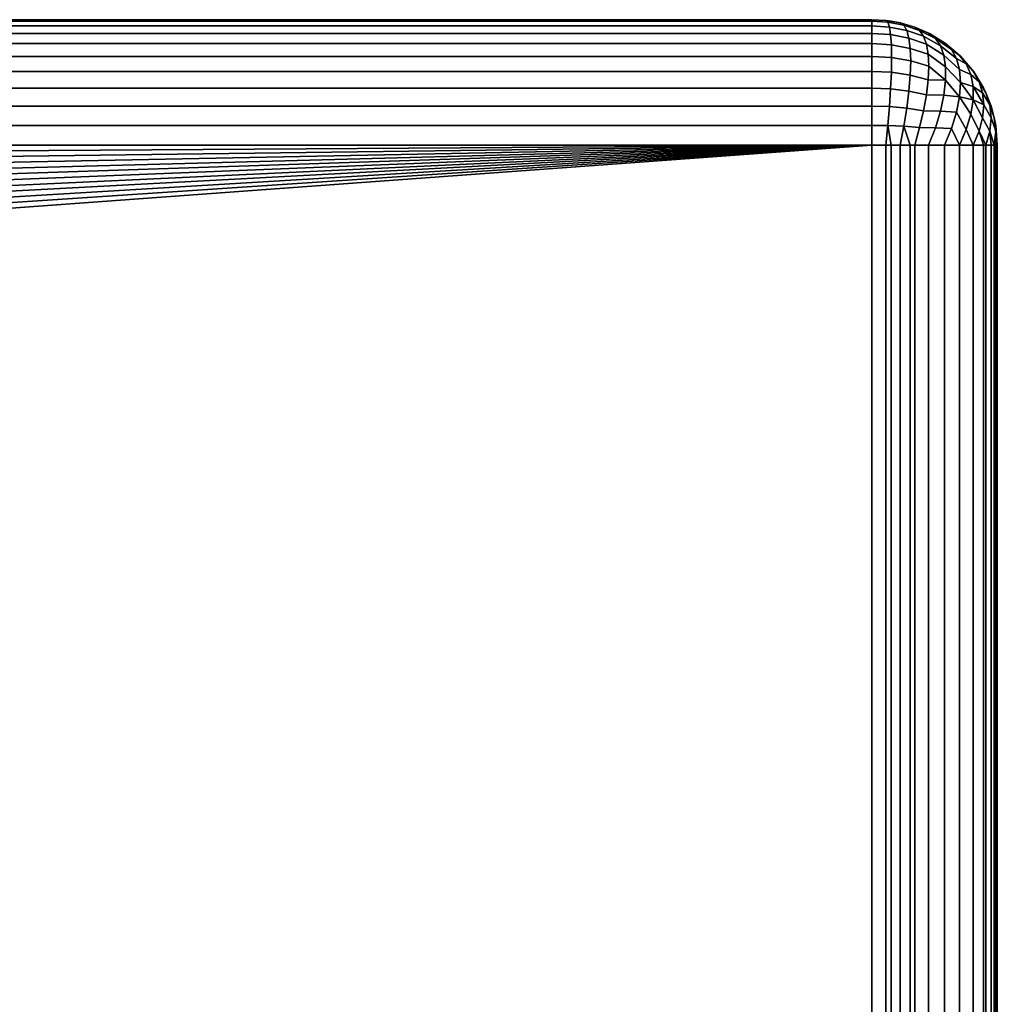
# Model space of a CAD drawing. Header units: metres. Extents: x -25 to 100, y -25 to 25.
# Tile 72 of 72: x 96 to 100, y 0 to 4. Entities that reach past the tile are written whole.
import ezdxf

# ---------------------------------------------------------------- set-up
doc = ezdxf.new("R2010")
doc.units = ezdxf.units.M
doc.layers.add('solid_Z_536_159_XXX', color=7, linetype='CONTINUOUS')

msp = doc.modelspace()

# ---------------------------------------------------------------- linework, layer by layer
at = {"layer": 'solid_Z_536_159_XXX'}
for points in [[(99.5, 3.85, 75.949997), (99.5, 3.843844, 75.87178), (15.531364, 3.844051, 75.872665), (15.52989, 3.85, 75.949997)], [(99.5, 3.85, 75.949997), (15.52989, 3.85, 75.949997), (15.52989, 3.85, 82.650002), (99.5, 3.85, 82.650002)], [(99.5, 3.843844, 82.728218), (99.5, 3.85, 82.650002), (15.52989, 3.85, 82.650002), (15.531396, 3.843922, 82.728355)], [(99.555359, 3.846926, 75.949997), (99.5, 3.85, 75.949997), (99.5, 3.85, 82.650002), (99.555359, 3.846926, 82.650002)], [(99.563606, 3.839729, 75.871773), (99.5, 3.843844, 75.87178), (99.5, 3.85, 75.949997), (99.555359, 3.846926, 75.949997)], [(99.563606, 3.839729, 82.728226), (99.555359, 3.846926, 82.650002), (99.5, 3.85, 82.650002), (99.5, 3.843844, 82.728218)], [(99.5, 3.825528, 75.795494), (15.535878, 3.825766, 75.79644), (15.531364, 3.844051, 75.872665), (99.5, 3.843844, 75.87178)], [(99.5, 3.825528, 82.804512), (99.5, 3.843844, 82.728218), (15.531396, 3.843922, 82.728355), (15.536112, 3.824818, 82.806137)], [(99.5, 3.825528, 75.795494), (99.5, 3.795503, 75.723007), (15.543344, 3.795324, 75.72271), (15.535878, 3.825766, 75.79644)], [(99.5, 3.825528, 82.804512), (15.536112, 3.824818, 82.806137), (15.543797, 3.793462, 82.881004), (99.5, 3.795503, 82.876999)], [(99.569885, 3.820799, 82.803185), (99.563606, 3.839729, 82.728226), (99.5, 3.843844, 82.728218), (99.5, 3.825528, 82.804512)], [(99.569885, 3.820799, 75.796822), (99.5, 3.825528, 75.795494), (99.5, 3.843844, 75.87178), (99.563606, 3.839729, 75.871773)], [(99.574478, 3.79054, 82.874451), (99.569885, 3.820799, 82.803185), (99.5, 3.825528, 82.804512), (99.5, 3.795503, 82.876999)], [(99.574478, 3.79054, 75.725548), (99.5, 3.795503, 75.723007), (99.5, 3.825528, 75.795494), (99.569885, 3.820799, 75.796822)], [(99.577179, 3.844007, 75.949997), (99.555359, 3.846926, 75.949997), (99.555359, 3.846926, 82.650002), (99.577179, 3.844007, 82.650002)], [(99.563606, 3.839729, 82.728226), (99.577179, 3.844007, 82.650002), (99.555359, 3.846926, 82.650002)], [(99.612328, 3.837219, 75.949997), (99.555359, 3.846926, 75.949997), (99.577179, 3.844007, 75.949997)], [(99.627083, 3.82771, 75.874878), (99.563606, 3.839729, 75.871773), (99.555359, 3.846926, 75.949997), (99.612328, 3.837219, 75.949997)], [(99.627083, 3.82771, 82.725121), (99.612328, 3.837219, 82.650002), (99.577179, 3.844007, 82.650002), (99.563606, 3.839729, 82.728226)], [(99.638908, 3.807275, 75.803017), (99.569885, 3.820799, 75.796822), (99.563606, 3.839729, 75.871773), (99.627083, 3.82771, 75.874878)], [(99.638908, 3.807275, 82.796982), (99.627083, 3.82771, 82.725121), (99.563606, 3.839729, 82.728226), (99.569885, 3.820799, 82.803185)], [(99.647545, 3.776376, 75.734512), (99.574478, 3.79054, 75.725548), (99.569885, 3.820799, 75.796822), (99.638908, 3.807275, 75.803017)], [(99.647545, 3.776376, 82.865486), (99.638908, 3.807275, 82.796982), (99.569885, 3.820799, 82.803185), (99.574478, 3.79054, 82.874451)], [(99.612328, 3.837219, 75.949997), (99.577179, 3.844007, 75.949997), (99.577179, 3.844007, 82.650002), (99.612328, 3.837219, 82.650002)], [(99.652992, 3.826018, 75.949997), (99.612328, 3.837219, 75.949997), (99.612328, 3.837219, 82.650002), (99.652992, 3.826018, 82.650002)], [(99.627083, 3.82771, 82.725121), (99.652992, 3.826018, 82.650002), (99.612328, 3.837219, 82.650002)], [(99.67038, 3.820074, 75.949997), (99.612328, 3.837219, 75.949997), (99.652992, 3.826018, 75.949997)], [(99.689934, 3.807267, 75.880493), (99.627083, 3.82771, 75.874878), (99.612328, 3.837219, 75.949997), (99.67038, 3.820074, 75.949997)], [(99.705948, 3.784686, 82.786499), (99.689934, 3.807267, 82.719505), (99.627083, 3.82771, 82.725121), (99.638908, 3.807275, 82.796982)], [(99.689934, 3.807267, 82.719505), (99.67038, 3.820074, 82.650002), (99.652992, 3.826018, 82.650002), (99.627083, 3.82771, 82.725121)], [(99.627083, 3.82771, 75.874878), (99.689934, 3.807267, 75.880493), (99.705948, 3.784686, 75.813499), (99.638908, 3.807275, 75.803017)], [(99.67038, 3.820074, 75.949997), (99.652992, 3.826018, 75.949997), (99.652992, 3.826018, 82.650002), (99.67038, 3.820074, 82.650002)], [(99.67038, 3.820074, 82.650002), (99.689934, 3.807267, 82.719505), (99.753998, 3.775156, 82.718758), (99.728912, 3.794523, 82.650002)], [(99.725563, 3.796232, 75.949997), (99.67038, 3.820074, 75.949997), (99.67038, 3.820074, 82.650002), (99.728912, 3.794523, 82.650002)], [(99.753998, 3.775156, 75.881241), (99.689934, 3.807267, 75.880493), (99.67038, 3.820074, 75.949997), (99.725563, 3.796232, 75.949997)], [(99.5, 3.795503, 75.723007), (99.5, 3.754509, 75.656105), (15.553656, 3.752837, 75.653961), (15.543344, 3.795324, 75.72271)], [(99.5, 3.795503, 82.876999), (15.543797, 3.793462, 82.881004), (15.55403, 3.751283, 82.948219), (99.5, 3.754508, 82.943893)], [(99.577278, 3.749679, 82.940315), (99.574478, 3.79054, 82.874451), (99.5, 3.795503, 82.876999), (99.5, 3.754508, 82.943893)], [(99.577278, 3.749679, 75.659683), (99.5, 3.754509, 75.656105), (99.5, 3.795503, 75.723007), (99.574478, 3.79054, 75.725548)], [(99.652817, 3.735718, 75.670952), (99.577278, 3.749679, 75.659683), (99.574478, 3.79054, 75.725548), (99.647545, 3.776376, 75.734512)], [(99.652817, 3.735718, 82.929054), (99.647545, 3.776376, 82.865486), (99.574478, 3.79054, 82.874451), (99.577278, 3.749679, 82.940315)], [(99.717636, 3.752969, 82.850624), (99.705948, 3.784686, 82.786499), (99.638908, 3.807275, 82.796982), (99.647545, 3.776376, 82.865486)], [(99.638908, 3.807275, 75.803017), (99.705948, 3.784686, 75.813499), (99.717636, 3.752969, 75.749374), (99.647545, 3.776376, 75.734512)], [(99.724747, 3.712781, 82.910538), (99.717636, 3.752969, 82.850624), (99.647545, 3.776376, 82.865486), (99.652817, 3.735718, 82.929054)], [(99.647545, 3.776376, 75.734512), (99.717636, 3.752969, 75.749374), (99.724747, 3.712781, 75.689468), (99.652817, 3.735718, 75.670952)], [(99.773399, 3.746079, 82.785561), (99.753998, 3.775156, 82.718758), (99.689934, 3.807267, 82.719505), (99.705948, 3.784686, 82.786499)], [(99.689934, 3.807267, 75.880493), (99.753998, 3.775156, 75.881241), (99.773399, 3.746079, 75.814438), (99.705948, 3.784686, 75.813499)], [(99.786575, 3.707996, 82.849274), (99.773399, 3.746079, 82.785561), (99.705948, 3.784686, 82.786499), (99.717636, 3.752969, 82.850624)], [(99.705948, 3.784686, 75.813499), (99.773399, 3.746079, 75.814438), (99.786575, 3.707996, 75.750725), (99.717636, 3.752969, 75.749374)], [(99.789192, 3.757879, 75.949997), (99.725563, 3.796232, 75.949997), (99.728912, 3.794523, 82.650002), (99.79274, 3.755345, 82.650002)], [(99.816849, 3.731031, 75.883499), (99.753998, 3.775156, 75.881241), (99.725563, 3.796232, 75.949997), (99.789192, 3.757879, 75.949997)], [(99.816849, 3.731031, 82.716499), (99.79274, 3.755345, 82.650002), (99.728912, 3.794523, 82.650002), (99.753998, 3.775156, 82.718758)], [(99.753998, 3.775156, 75.881241), (99.816849, 3.731031, 75.883499), (99.837204, 3.695087, 75.81881), (99.773399, 3.746079, 75.814438)], [(99.753998, 3.775156, 82.718758), (99.773399, 3.746079, 82.785561), (99.837204, 3.695087, 82.781189), (99.816849, 3.731031, 82.716499)], [(99.5, 3.754509, 75.656105), (99.5, 3.703554, 75.596443), (15.565958, 3.70148, 75.594376), (15.553656, 3.752837, 75.653961)], [(99.5, 3.754508, 82.943893), (15.55403, 3.751283, 82.948219), (15.56626, 3.700206, 83.006889), (99.5, 3.703553, 83.003555)], [(99.577278, 3.749679, 75.659683), (99.578217, 3.699201, 75.6008), (99.5, 3.703554, 75.596443), (99.5, 3.754509, 75.656105)], [(99.578217, 3.699201, 82.999199), (99.577278, 3.749679, 82.940315), (99.5, 3.754508, 82.943893), (99.5, 3.703553, 83.003555)], [(99.652817, 3.735718, 75.670952), (99.654587, 3.686232, 75.61377), (99.578217, 3.699201, 75.6008), (99.577278, 3.749679, 75.659683)], [(99.654587, 3.686232, 82.986229), (99.652817, 3.735718, 82.929054), (99.577278, 3.749679, 82.940315), (99.578217, 3.699201, 82.999199)], [(99.727135, 3.664968, 82.964966), (99.724747, 3.712781, 82.910538), (99.652817, 3.735718, 82.929054), (99.654587, 3.686232, 82.986229)], [(99.654587, 3.686232, 75.61377), (99.652817, 3.735718, 75.670952), (99.724747, 3.712781, 75.689468), (99.727135, 3.664968, 75.635033)], [(99.793243, 3.661774, 82.908463), (99.786575, 3.707996, 82.849274), (99.717636, 3.752969, 82.850624), (99.724747, 3.712781, 82.910538)], [(99.717636, 3.752969, 75.749374), (99.786575, 3.707996, 75.750725), (99.793243, 3.661774, 75.691536), (99.724747, 3.712781, 75.689468)], [(99.773399, 3.746079, 75.814438), (99.837204, 3.695087, 75.81881), (99.849609, 3.651012, 75.75721), (99.786575, 3.707996, 75.750725)], [(99.849609, 3.651012, 82.842789), (99.837204, 3.695087, 82.781189), (99.773399, 3.746079, 82.785561), (99.786575, 3.707996, 82.849274)], [(99.84922, 3.707835, 75.949997), (99.789192, 3.757879, 75.949997), (99.79274, 3.755345, 82.650002), (99.852753, 3.704352, 82.650002)], [(99.816849, 3.731031, 75.883499), (99.789192, 3.757879, 75.949997), (99.84922, 3.707835, 75.949997)], [(99.816849, 3.731031, 82.716499), (99.852753, 3.704352, 82.650002), (99.79274, 3.755345, 82.650002)], [(99.837204, 3.695087, 82.781189), (99.876045, 3.673616, 82.712128), (99.852753, 3.704352, 82.650002), (99.816849, 3.731031, 82.716499)], [(99.837204, 3.695087, 75.81881), (99.816849, 3.731031, 75.883499), (99.84922, 3.707835, 75.949997), (99.876045, 3.673616, 75.887871)], [(99.5, 3.703554, 75.596443), (99.5, 3.643893, 75.545494), (15.579873, 3.642467, 75.544434), (15.565958, 3.70148, 75.594376)], [(99.5, 3.703553, 83.003555), (15.56626, 3.700206, 83.006889), (15.580173, 3.641183, 83.056465), (99.5, 3.643892, 83.054512)], [(99.578217, 3.699201, 75.6008), (99.577278, 3.640319, 75.550323), (99.5, 3.643893, 75.545494), (99.5, 3.703554, 75.596443)], [(99.577278, 3.640319, 83.049683), (99.578217, 3.699201, 82.999199), (99.5, 3.703553, 83.003555), (99.5, 3.643892, 83.054512)], [(99.654587, 3.686232, 75.61377), (99.652817, 3.629051, 75.564285), (99.577278, 3.640319, 75.550323), (99.578217, 3.699201, 75.6008)], [(99.652817, 3.629051, 83.035721), (99.654587, 3.686232, 82.986229), (99.578217, 3.699201, 82.999199), (99.577278, 3.640319, 83.049683)], [(99.793243, 3.608464, 82.961777), (99.793243, 3.661774, 82.908463), (99.724747, 3.712781, 82.910538), (99.727135, 3.664968, 82.964966)], [(99.724747, 3.712781, 75.689468), (99.793243, 3.661774, 75.691536), (99.793243, 3.608464, 75.638229), (99.727135, 3.664968, 75.635033)], [(99.786575, 3.707996, 75.750725), (99.849609, 3.651012, 75.75721), (99.853775, 3.599843, 75.700157), (99.793243, 3.661774, 75.691536)], [(99.853775, 3.599843, 82.899841), (99.849609, 3.651012, 82.842789), (99.786575, 3.707996, 82.849274), (99.793243, 3.661774, 82.908463)], [(99.849609, 3.651012, 75.75721), (99.837204, 3.695087, 75.81881), (99.876045, 3.673616, 75.887871), (99.894333, 3.631914, 75.827415)], [(99.876045, 3.673616, 82.712128), (99.837204, 3.695087, 82.781189), (99.849609, 3.651012, 82.842789), (99.894333, 3.631914, 82.772591)], [(99.903931, 3.644684, 75.949997), (99.84922, 3.707835, 75.949997), (99.852753, 3.704352, 82.650002), (99.906097, 3.64169, 82.650002)], [(99.876045, 3.673616, 75.887871), (99.84922, 3.707835, 75.949997), (99.903931, 3.644684, 75.949997)], [(99.876045, 3.673616, 82.712128), (99.906097, 3.64169, 82.650002), (99.852753, 3.704352, 82.650002)], [(99.654587, 3.686232, 82.986229), (99.652817, 3.629051, 83.035721), (99.724747, 3.610535, 83.012779), (99.727135, 3.664968, 82.964966)], [(99.652817, 3.629051, 75.564285), (99.654587, 3.686232, 75.61377), (99.727135, 3.664968, 75.635033), (99.724747, 3.610535, 75.587219)], [(99.724747, 3.610535, 75.587219), (99.727135, 3.664968, 75.635033), (99.793243, 3.608464, 75.638229)], [(99.727135, 3.664968, 82.964966), (99.724747, 3.610535, 83.012779), (99.793243, 3.608464, 82.961777)], [(99.793243, 3.661774, 75.691536), (99.853775, 3.599843, 75.700157), (99.849609, 3.542787, 75.648987), (99.793243, 3.608464, 75.638229)], [(99.849609, 3.542787, 82.951012), (99.853775, 3.599843, 82.899841), (99.793243, 3.661774, 82.908463), (99.793243, 3.608464, 82.961777)], [(99.894333, 3.631914, 82.772591), (99.92794, 3.60268, 82.704964), (99.906097, 3.64169, 82.650002), (99.876045, 3.673616, 82.712128)], [(99.894333, 3.631914, 75.827415), (99.876045, 3.673616, 75.887871), (99.903931, 3.644684, 75.949997), (99.92794, 3.60268, 75.895035)], [(99.5, 3.643893, 75.545494), (99.5, 3.576996, 75.504494), (15.595046, 3.576944, 75.504471), (15.579873, 3.642467, 75.544434)], [(99.5, 3.643892, 83.054512), (15.580173, 3.641183, 83.056465), (15.595458, 3.575148, 83.096443), (99.5, 3.576995, 83.095505)], [(99.577278, 3.640319, 75.550323), (99.574478, 3.574451, 75.50946), (99.5, 3.576996, 75.504494), (99.5, 3.643893, 75.545494)], [(99.577278, 3.640319, 83.049683), (99.5, 3.643892, 83.054512), (99.5, 3.576995, 83.095505), (99.574478, 3.574451, 83.090538)], [(99.652817, 3.629051, 75.564285), (99.647545, 3.565484, 75.523628), (99.574478, 3.574451, 75.50946), (99.577278, 3.640319, 75.550323)], [(99.652817, 3.629051, 83.035721), (99.577278, 3.640319, 83.049683), (99.574478, 3.574451, 83.090538), (99.647545, 3.565484, 83.076378)], [(99.724747, 3.610535, 83.012779), (99.652817, 3.629051, 83.035721), (99.647545, 3.565484, 83.076378), (99.717636, 3.550625, 83.052971)], [(99.647545, 3.565484, 75.523628), (99.652817, 3.629051, 75.564285), (99.724747, 3.610535, 75.587219), (99.717636, 3.550625, 75.547035)], [(99.853775, 3.599843, 75.700157), (99.849609, 3.651012, 75.75721), (99.894333, 3.631914, 75.827415), (99.90358, 3.583752, 75.769768)], [(99.853775, 3.599843, 82.899841), (99.90358, 3.583752, 82.830231), (99.894333, 3.631914, 82.772591), (99.849609, 3.651012, 82.842789)], [(99.90358, 3.583752, 75.769768), (99.894333, 3.631914, 75.827415), (99.92794, 3.60268, 75.895035), (99.941254, 3.558536, 75.841324)], [(99.92794, 3.60268, 82.704964), (99.894333, 3.631914, 82.772591), (99.90358, 3.583752, 82.830231), (99.941254, 3.558536, 82.758675)], [(99.945145, 3.577696, 75.949997), (99.903931, 3.644684, 75.949997), (99.906097, 3.64169, 82.650002), (99.945145, 3.577696, 82.650002)], [(99.954796, 3.557754, 75.949997), (99.903931, 3.644684, 75.949997), (99.945145, 3.577696, 75.949997)], [(99.92794, 3.60268, 75.895035), (99.903931, 3.644684, 75.949997), (99.954796, 3.557754, 75.949997)], [(99.92794, 3.60268, 82.704964), (99.945145, 3.577696, 82.650002), (99.906097, 3.64169, 82.650002)], [(99.5, 3.504509, 75.474472), (15.611026, 3.506547, 75.475037), (15.595046, 3.576944, 75.504471), (99.5, 3.576996, 75.504494)], [(99.5, 3.576995, 83.095505), (15.595458, 3.575148, 83.096443), (15.611692, 3.503578, 83.125809), (99.5, 3.504508, 83.125526)], [(99.574478, 3.574451, 75.50946), (99.569885, 3.503182, 75.479202), (99.5, 3.504509, 75.474472), (99.5, 3.576996, 75.504494)], [(99.574478, 3.574451, 83.090538), (99.5, 3.576995, 83.095505), (99.5, 3.504508, 83.125526), (99.569885, 3.503182, 83.120796)], [(99.647545, 3.565484, 75.523628), (99.638908, 3.496985, 75.492722), (99.569885, 3.503182, 75.479202), (99.574478, 3.574451, 75.50946)], [(99.647545, 3.565484, 83.076378), (99.574478, 3.574451, 83.090538), (99.569885, 3.503182, 83.120796), (99.638908, 3.496985, 83.107277)], [(99.793243, 3.608464, 82.961777), (99.724747, 3.610535, 83.012779), (99.717636, 3.550625, 83.052971), (99.786575, 3.549276, 83.007996)], [(99.717636, 3.550625, 75.547035), (99.724747, 3.610535, 75.587219), (99.793243, 3.608464, 75.638229), (99.786575, 3.549276, 75.592003)], [(99.786575, 3.549276, 75.592003), (99.793243, 3.608464, 75.638229), (99.849609, 3.542787, 75.648987)], [(99.793243, 3.608464, 82.961777), (99.786575, 3.549276, 83.007996), (99.849609, 3.542787, 82.951012)], [(99.849609, 3.542787, 75.648987), (99.853775, 3.599843, 75.700157), (99.90358, 3.583752, 75.769768), (99.90358, 3.530235, 75.716248)], [(99.894333, 3.472587, 82.931915), (99.90358, 3.530235, 82.883751), (99.853775, 3.599843, 82.899841), (99.849609, 3.542787, 82.951012)], [(99.853775, 3.599843, 82.899841), (99.90358, 3.530235, 82.883751), (99.90358, 3.583752, 82.830231)], [(99.90358, 3.530235, 75.716248), (99.90358, 3.583752, 75.769768), (99.941254, 3.558536, 75.841324), (99.945717, 3.510213, 75.789787)], [(99.941254, 3.458678, 82.858536), (99.945717, 3.510213, 82.810211), (99.90358, 3.583752, 82.830231), (99.90358, 3.530235, 82.883751)], [(99.90358, 3.583752, 82.830231), (99.945717, 3.510213, 82.810211), (99.941254, 3.558536, 82.758675)], [(99.92794, 3.60268, 82.704964), (99.954796, 3.557754, 82.650002), (99.945145, 3.577696, 82.650002)], [(99.941254, 3.558536, 82.758675), (99.970428, 3.510146, 82.705208), (99.954796, 3.557754, 82.650002), (99.92794, 3.60268, 82.704964)], [(99.941254, 3.558536, 75.841324), (99.92794, 3.60268, 75.895035), (99.954796, 3.557754, 75.949997), (99.970428, 3.510146, 75.894791)], [(99.954796, 3.557754, 75.949997), (99.945145, 3.577696, 75.949997), (99.945145, 3.577696, 82.650002), (99.954796, 3.557754, 82.650002)], [(99.717636, 3.550625, 83.052971), (99.647545, 3.565484, 83.076378), (99.638908, 3.496985, 83.107277), (99.705948, 3.486499, 83.084686)], [(99.638908, 3.496985, 75.492722), (99.647545, 3.565484, 75.523628), (99.717636, 3.550625, 75.547035), (99.705948, 3.486499, 75.515312)], [(99.705948, 3.486499, 83.084686), (99.773399, 3.485559, 83.046082), (99.786575, 3.549276, 83.007996), (99.717636, 3.550625, 83.052971)], [(99.705948, 3.486499, 75.515312), (99.717636, 3.550625, 75.547035), (99.786575, 3.549276, 75.592003), (99.773399, 3.485559, 75.553925)], [(99.773399, 3.485559, 75.553925), (99.786575, 3.549276, 75.592003), (99.849609, 3.542787, 75.648987), (99.837204, 3.481188, 75.604912)], [(99.849609, 3.542787, 82.951012), (99.786575, 3.549276, 83.007996), (99.773399, 3.485559, 83.046082), (99.837204, 3.481188, 82.995087)], [(99.849609, 3.542787, 75.648987), (99.894333, 3.472587, 75.668083), (99.876045, 3.412131, 75.626381), (99.837204, 3.481188, 75.604912)], [(99.876045, 3.412131, 82.973618), (99.894333, 3.472587, 82.931915), (99.849609, 3.542787, 82.951012), (99.837204, 3.481188, 82.995087)], [(99.849609, 3.542787, 75.648987), (99.90358, 3.530235, 75.716248), (99.894333, 3.472587, 75.668083)], [(99.945717, 3.510213, 75.789787), (99.941254, 3.558536, 75.841324), (99.970428, 3.510146, 75.894791), (99.9757, 3.458884, 75.841118)], [(99.9757, 3.458884, 82.758881), (99.970428, 3.510146, 82.705208), (99.941254, 3.558536, 82.758675), (99.945717, 3.510213, 82.810211)], [(99.975372, 3.504979, 75.949997), (99.954796, 3.557754, 75.949997), (99.954796, 3.557754, 82.650002), (99.975372, 3.504979, 82.650002)], [(99.970428, 3.510146, 82.705208), (99.975372, 3.504979, 82.650002), (99.954796, 3.557754, 82.650002)], [(99.988113, 3.458366, 75.949997), (99.954796, 3.557754, 75.949997), (99.975372, 3.504979, 75.949997)], [(99.970428, 3.510146, 75.894791), (99.954796, 3.557754, 75.949997), (99.988113, 3.458366, 75.949997)], [(99.5, 3.428217, 75.456154), (15.627818, 3.430935, 75.456772), (15.611026, 3.506547, 75.475037), (99.5, 3.504509, 75.474472)], [(99.5, 3.504508, 83.125526), (15.611692, 3.503578, 83.125809), (15.628413, 3.428222, 83.143806), (99.5, 3.428217, 83.143845)], [(99.569885, 3.503182, 75.479202), (99.563606, 3.428226, 75.460274), (99.5, 3.428217, 75.456154), (99.5, 3.504509, 75.474472)], [(99.569885, 3.503182, 83.120796), (99.5, 3.504508, 83.125526), (99.5, 3.428217, 83.143845), (99.563606, 3.428226, 83.139732)], [(99.638908, 3.496985, 75.492722), (99.627083, 3.425123, 75.47229), (99.563606, 3.428226, 75.460274), (99.569885, 3.503182, 75.479202)], [(99.638908, 3.496985, 83.107277), (99.569885, 3.503182, 83.120796), (99.563606, 3.428226, 83.139732), (99.627083, 3.425123, 83.127708)], [(99.705948, 3.486499, 83.084686), (99.638908, 3.496985, 83.107277), (99.627083, 3.425123, 83.127708), (99.689934, 3.419503, 83.107269)], [(99.627083, 3.425123, 75.47229), (99.638908, 3.496985, 75.492722), (99.705948, 3.486499, 75.515312), (99.689934, 3.419503, 75.492729)], [(99.90358, 3.530235, 75.716248), (99.941254, 3.458678, 75.741463), (99.92794, 3.404965, 75.697319), (99.894333, 3.472587, 75.668083)], [(99.92794, 3.404965, 82.902679), (99.941254, 3.458678, 82.858536), (99.90358, 3.530235, 82.883751), (99.894333, 3.472587, 82.931915)], [(99.90358, 3.530235, 75.716248), (99.945717, 3.510213, 75.789787), (99.941254, 3.458678, 75.741463)], [(99.941254, 3.458678, 75.741463), (99.945717, 3.510213, 75.789787), (99.9757, 3.458884, 75.841118), (99.970428, 3.405211, 75.789856)], [(99.970428, 3.405211, 82.810143), (99.9757, 3.458884, 82.758881), (99.945717, 3.510213, 82.810211), (99.941254, 3.458678, 82.858536)], [(99.970428, 3.510146, 82.705208), (99.988113, 3.458366, 82.650002), (99.975372, 3.504979, 82.650002)], [(99.970428, 3.510146, 82.705208), (99.9757, 3.458884, 82.758881), (99.993942, 3.404869, 82.704872), (99.988113, 3.458366, 82.650002)], [(99.9757, 3.458884, 75.841118), (99.970428, 3.510146, 75.894791), (99.988113, 3.458366, 75.949997), (99.993942, 3.404869, 75.895134)], [(99.988113, 3.458366, 75.949997), (99.975372, 3.504979, 75.949997), (99.975372, 3.504979, 82.650002), (99.988113, 3.458366, 82.650002)], [(99.773399, 3.485559, 83.046082), (99.705948, 3.486499, 83.084686), (99.689934, 3.419503, 83.107269), (99.753998, 3.418758, 83.075157)], [(99.689934, 3.419503, 75.492729), (99.705948, 3.486499, 75.515312), (99.773399, 3.485559, 75.553925), (99.753998, 3.418758, 75.524841)], [(99.753998, 3.418758, 75.524841), (99.773399, 3.485559, 75.553925), (99.837204, 3.481188, 75.604912), (99.816849, 3.416498, 75.56897)], [(99.837204, 3.481188, 82.995087), (99.773399, 3.485559, 83.046082), (99.753998, 3.418758, 83.075157), (99.816849, 3.416498, 83.031029)], [(99.837204, 3.481188, 75.604912), (99.876045, 3.412131, 75.626381), (99.84922, 3.35, 75.592163), (99.816849, 3.416498, 75.56897)], [(99.84922, 3.35, 83.007835), (99.876045, 3.412131, 82.973618), (99.837204, 3.481188, 82.995087), (99.816849, 3.416498, 83.031029)], [(99.894333, 3.472587, 75.668083), (99.92794, 3.404965, 75.697319), (99.903931, 3.35, 75.655319), (99.876045, 3.412131, 75.626381)], [(99.903931, 3.35, 82.944687), (99.92794, 3.404965, 82.902679), (99.894333, 3.472587, 82.931915), (99.876045, 3.412131, 82.973618)], [(99.941254, 3.458678, 75.741463), (99.970428, 3.405211, 75.789856), (99.954796, 3.35, 75.742249), (99.92794, 3.404965, 75.697319)], [(99.941254, 3.458678, 82.858536), (99.92794, 3.404965, 82.902679), (99.954796, 3.35, 82.85775), (99.970428, 3.405211, 82.810143)], [(99.970428, 3.405211, 75.789856), (99.9757, 3.458884, 75.841118), (99.993942, 3.404869, 75.895134), (99.988113, 3.35, 75.841637)], [(99.9757, 3.458884, 82.758881), (99.970428, 3.405211, 82.810143), (99.988113, 3.35, 82.758369), (99.993942, 3.404869, 82.704872)], [(99.993805, 3.428448, 75.949997), (100, 3.35, 75.949997), (99.988113, 3.458366, 75.949997)], [(99.993942, 3.404869, 75.895134), (99.988113, 3.458366, 75.949997), (100, 3.35, 75.949997)], [(99.993805, 3.428448, 75.949997), (99.988113, 3.458366, 75.949997), (99.988113, 3.458366, 82.650002), (99.993805, 3.428448, 82.650002)], [(99.993942, 3.404869, 82.704872), (99.993805, 3.428448, 82.650002), (99.988113, 3.458366, 82.650002)], [(99.5, 3.428217, 75.456154), (99.5, 3.35, 75.449997), (15.645367, 3.35, 75.449997), (15.627818, 3.430935, 75.456772)], [(99.5, 3.35, 83.150002), (99.5, 3.428217, 83.143845), (15.628413, 3.428222, 83.143806), (15.645367, 3.35, 83.150002)], [(99.563606, 3.428226, 75.460274), (99.555359, 3.35, 75.453072), (99.5, 3.35, 75.449997), (99.5, 3.428217, 75.456154)], [(99.563606, 3.428226, 83.139732), (99.5, 3.428217, 83.143845), (99.5, 3.35, 83.150002), (99.555359, 3.35, 83.146927)], [(99.577179, 3.35, 75.455994), (99.555359, 3.35, 75.453072), (99.563606, 3.428226, 75.460274)], [(99.627083, 3.425123, 83.127708), (99.563606, 3.428226, 83.139732), (99.555359, 3.35, 83.146927), (99.612328, 3.35, 83.137222)], [(99.577179, 3.35, 75.455994), (99.563606, 3.428226, 75.460274), (99.627083, 3.425123, 75.47229), (99.612328, 3.35, 75.462784)], [(99.612328, 3.35, 75.462784), (99.627083, 3.425123, 75.47229), (99.652992, 3.35, 75.473984)], [(99.689934, 3.419503, 83.107269), (99.627083, 3.425123, 83.127708), (99.612328, 3.35, 83.137222), (99.67038, 3.35, 83.120071)], [(99.652992, 3.35, 75.473984), (99.627083, 3.425123, 75.47229), (99.689934, 3.419503, 75.492729), (99.67038, 3.35, 75.479927)], [(99.67038, 3.35, 75.479927), (99.689934, 3.419503, 75.492729), (99.753998, 3.418758, 75.524841), (99.725563, 3.35, 75.503769)], [(99.753998, 3.418758, 83.075157), (99.689934, 3.419503, 83.107269), (99.67038, 3.35, 83.120071), (99.725563, 3.35, 83.09623)], [(99.725563, 3.35, 75.503769), (99.753998, 3.418758, 75.524841), (99.816849, 3.416498, 75.56897), (99.789192, 3.35, 75.542122)], [(99.816849, 3.416498, 83.031029), (99.753998, 3.418758, 83.075157), (99.725563, 3.35, 83.09623), (99.789192, 3.35, 83.057877)], [(99.816849, 3.416498, 75.56897), (99.84922, 3.35, 75.592163), (99.789192, 3.35, 75.542122)], [(99.816849, 3.416498, 83.031029), (99.789192, 3.35, 83.057877), (99.84922, 3.35, 83.007835)], [(99.993805, 3.428448, 82.650002), (100, 3.35, 82.650002), (100, 3.35, 75.949997), (99.993805, 3.428448, 75.949997)], [(99.993942, 3.404869, 82.704872), (100, 3.35, 82.650002), (99.993805, 3.428448, 82.650002)], [(99.84922, 3.35, 75.592163), (99.876045, 3.412131, 75.626381), (99.903931, 3.35, 75.655319)], [(99.876045, 3.412131, 82.973618), (99.84922, 3.35, 83.007835), (99.903931, 3.35, 82.944687)], [(99.903931, 3.35, 75.655319), (99.92794, 3.404965, 75.697319), (99.945145, 3.35, 75.722305)], [(99.92794, 3.404965, 82.902679), (99.903931, 3.35, 82.944687), (99.954796, 3.35, 82.85775)], [(99.92794, 3.404965, 75.697319), (99.954796, 3.35, 75.742249), (99.945145, 3.35, 75.722305)], [(99.954796, 3.35, 75.742249), (99.970428, 3.405211, 75.789856), (99.975372, 3.35, 75.795021)], [(99.970428, 3.405211, 82.810143), (99.954796, 3.35, 82.85775), (99.988113, 3.35, 82.758369)], [(99.970428, 3.405211, 75.789856), (99.988113, 3.35, 75.841637), (99.975372, 3.35, 75.795021)], [(99.993942, 3.404869, 82.704872), (99.988113, 3.35, 82.758369), (100, 3.35, 82.650002)], [(99.993805, 3.35, 75.871552), (99.988113, 3.35, 75.841637), (99.993942, 3.404869, 75.895134)], [(99.993805, 3.35, 75.871552), (99.993942, 3.404869, 75.895134), (100, 3.35, 75.949997)], [(99.5, -3.35, 75.449997), (15.645367, -3.35, 75.449997), (15.753458, -2.79796, 75.449997), (99.5, 3.35, 75.449997)], [(99.5, 3.35, 75.449997), (15.753458, 2.79796, 75.449997), (15.645367, 3.35, 75.449997)], [(99.5, 3.35, 83.150002), (15.645367, 3.35, 83.150002), (15.753458, 2.79796, 83.150002), (99.5, -3.35, 83.150002)], [(99.5, 3.35, 75.449997), (15.753458, -2.79796, 75.449997), (15.841982, -2.243178, 75.449997)], [(99.5, 3.35, 75.449997), (15.841982, 2.243178, 75.449997), (15.753458, 2.79796, 75.449997)], [(99.5, 3.35, 75.449997), (15.841982, -2.243178, 75.449997), (15.910964, -1.685404, 75.449997)], [(99.5, 3.35, 75.449997), (15.910964, 1.685404, 75.449997), (15.841982, 2.243178, 75.449997)], [(99.5, 3.35, 75.449997), (15.910964, -1.685404, 75.449997), (15.960408, -1.124599, 75.449997)], [(99.5, 3.35, 75.449997), (15.960408, 1.124599, 75.449997), (15.910964, 1.685404, 75.449997)], [(99.5, 3.35, 75.449997), (15.960408, -1.124599, 75.449997), (15.990094, -0.562833, 75.449997)], [(99.5, 3.35, 75.449997), (15.990094, 0.562833, 75.449997), (15.960408, 1.124599, 75.449997)], [(99.5, 3.35, 75.449997), (15.990094, -0.562833, 75.449997), (15.999976, 0, 75.449997)], [(99.5, 3.35, 75.449997), (15.999976, 0, 75.449997), (15.990094, 0.562833, 75.449997)], [(99.555359, -3.35, 75.453072), (99.5, -3.35, 75.449997), (99.5, 3.35, 75.449997), (99.555359, 3.35, 75.453072)], [(99.555359, 3.35, 83.146927), (99.5, 3.35, 83.150002), (99.5, -3.35, 83.150002), (99.555359, -3.35, 83.146927)], [(99.577179, -3.35, 75.455994), (99.555359, -3.35, 75.453072), (99.555359, 3.35, 75.453072), (99.577179, 3.35, 75.455994)], [(99.577179, 3.35, 83.144005), (99.555359, 3.35, 83.146927), (99.555359, -3.35, 83.146927), (99.577179, -3.35, 83.144005)], [(99.612328, 3.35, 83.137222), (99.555359, 3.35, 83.146927), (99.577179, 3.35, 83.144005)], [(99.612328, -3.35, 75.462784), (99.577179, -3.35, 75.455994), (99.577179, 3.35, 75.455994), (99.612328, 3.35, 75.462784)], [(99.612328, 3.35, 83.137222), (99.577179, 3.35, 83.144005), (99.577179, -3.35, 83.144005), (99.612328, -3.35, 83.137222)], [(99.652992, -3.35, 75.473984), (99.612328, -3.35, 75.462784), (99.612328, 3.35, 75.462784), (99.652992, 3.35, 75.473984)], [(99.652992, 3.35, 83.126015), (99.612328, 3.35, 83.137222), (99.612328, -3.35, 83.137222), (99.652992, -3.35, 83.126015)], [(99.67038, 3.35, 83.120071), (99.612328, 3.35, 83.137222), (99.652992, 3.35, 83.126015)], [(99.67038, -3.35, 75.479927), (99.652992, -3.35, 75.473984), (99.652992, 3.35, 75.473984), (99.67038, 3.35, 75.479927)], [(99.67038, 3.35, 83.120071), (99.652992, 3.35, 83.126015), (99.652992, -3.35, 83.126015), (99.67038, -3.35, 83.120071)], [(99.725563, -3.35, 75.503769), (99.67038, -3.35, 75.479927), (99.67038, 3.35, 75.479927), (99.725563, 3.35, 75.503769)], [(99.725563, 3.35, 83.09623), (99.67038, 3.35, 83.120071), (99.67038, -3.35, 83.120071), (99.725563, -3.35, 83.09623)], [(99.789192, -3.35, 75.542122), (99.725563, -3.35, 75.503769), (99.725563, 3.35, 75.503769), (99.789192, 3.35, 75.542122)], [(99.789192, 3.35, 83.057877), (99.725563, 3.35, 83.09623), (99.725563, -3.35, 83.09623), (99.789192, -3.35, 83.057877)], [(99.84922, -3.35, 75.592163), (99.789192, -3.35, 75.542122), (99.789192, 3.35, 75.542122), (99.84922, 3.35, 75.592163)], [(99.84922, 3.35, 83.007835), (99.789192, 3.35, 83.057877), (99.789192, -3.35, 83.057877), (99.84922, -3.35, 83.007835)], [(99.903931, -3.35, 75.655319), (99.84922, -3.35, 75.592163), (99.84922, 3.35, 75.592163), (99.903931, 3.35, 75.655319)], [(99.903931, 3.35, 82.944687), (99.84922, 3.35, 83.007835), (99.84922, -3.35, 83.007835), (99.903931, -3.35, 82.944687)], [(99.945145, -3.35, 75.722305), (99.903931, -3.35, 75.655319), (99.903931, 3.35, 75.655319), (99.945145, 3.35, 75.722305)], [(99.945145, 3.35, 82.877693), (99.903931, 3.35, 82.944687), (99.903931, -3.35, 82.944687), (99.945145, -3.35, 82.877693)], [(99.954796, 3.35, 82.85775), (99.903931, 3.35, 82.944687), (99.945145, 3.35, 82.877693)], [(99.954796, -3.35, 75.742249), (99.945145, -3.35, 75.722305), (99.945145, 3.35, 75.722305), (99.954796, 3.35, 75.742249)], [(99.954796, 3.35, 82.85775), (99.945145, 3.35, 82.877693), (99.945145, -3.35, 82.877693), (99.954796, -3.35, 82.85775)], [(99.975372, -3.35, 75.795021), (99.954796, -3.35, 75.742249), (99.954796, 3.35, 75.742249), (99.975372, 3.35, 75.795021)], [(99.975372, 3.35, 82.804977), (99.954796, 3.35, 82.85775), (99.954796, -3.35, 82.85775), (99.975372, -3.35, 82.804977)], [(99.988113, 3.35, 82.758369), (99.954796, 3.35, 82.85775), (99.975372, 3.35, 82.804977)], [(99.988113, -3.35, 75.841637), (99.975372, -3.35, 75.795021), (99.975372, 3.35, 75.795021), (99.988113, 3.35, 75.841637)], [(99.988113, 3.35, 82.758369), (99.975372, 3.35, 82.804977), (99.975372, -3.35, 82.804977), (99.988113, -3.35, 82.758369)], [(99.993805, 3.35, 82.728447), (100, 3.35, 82.650002), (99.988113, 3.35, 82.758369)], [(99.993805, -3.35, 75.871552), (99.988113, -3.35, 75.841637), (99.988113, 3.35, 75.841637), (99.993805, 3.35, 75.871552)], [(99.993805, 3.35, 82.728447), (99.988113, 3.35, 82.758369), (99.988113, -3.35, 82.758369), (99.993805, -3.35, 82.728447)], [(99.993805, -3.35, 82.728447), (100, -3.35, 82.650002), (100, 3.35, 82.650002), (99.993805, 3.35, 82.728447)], [(99.993805, 3.35, 75.871552), (100, 3.35, 75.949997), (100, -3.35, 75.949997), (99.993805, -3.35, 75.871552)], [(100, -3.35, 82.650002), (100, -3.35, 75.949997), (100, 3.35, 75.949997), (100, 3.35, 82.650002)], [(99.5, -3.35, 83.150002), (15.753458, 2.79796, 83.150002), (15.841982, 2.243178, 83.150002)], [(99.5, -3.35, 83.150002), (15.841982, 2.243178, 83.150002), (15.910964, 1.685404, 83.150002)], [(99.5, -3.35, 83.150002), (15.910964, 1.685404, 83.150002), (15.960408, 1.124599, 83.150002)], [(99.5, -3.35, 83.150002), (15.960408, 1.124599, 83.150002), (15.990094, 0.562833, 83.150002)], [(99.5, -3.35, 83.150002), (15.990094, 0.562833, 83.150002), (15.999976, 0, 83.150002)], [(99.5, -3.35, 83.150002), (15.999976, 0, 83.150002), (15.990094, -0.562833, 83.150002)]]:
    msp.add_3dface(points, dxfattribs=at)

doc.saveas('drawing.dxf')
